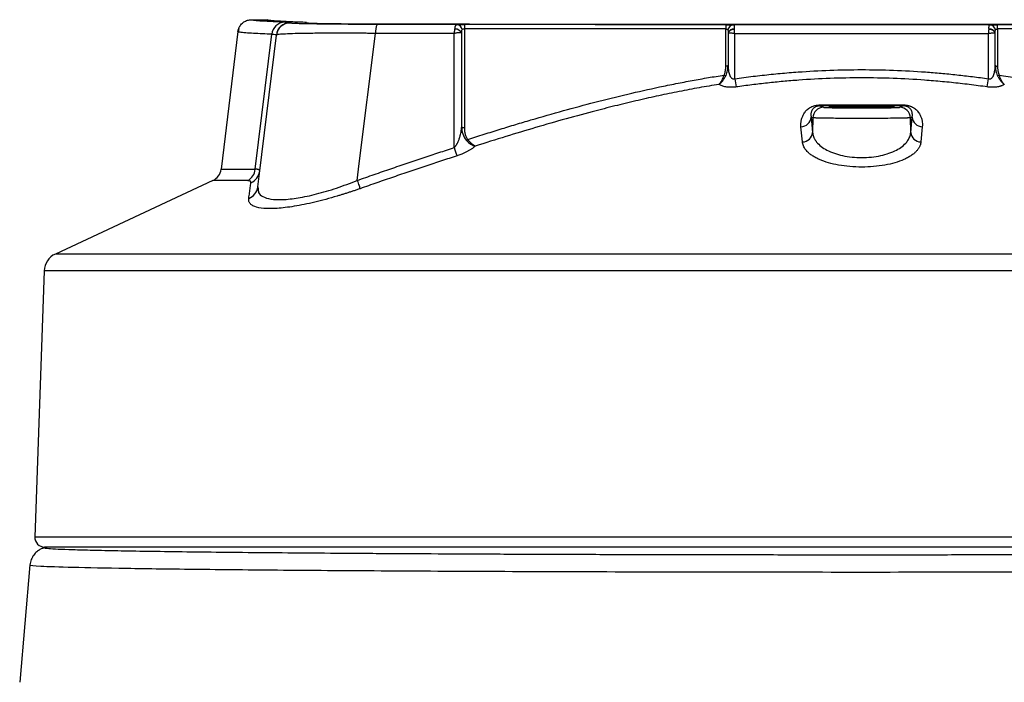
# Model space of a CAD drawing. Header units: millimetres. Extents: x 25 to 1092, y 25 to 838.
# Tile 15 of 50: x 429 to 530, y 384 to 452. Entities that reach past the tile are written whole.
import ezdxf

# ---------------------------------------------------------------- set-up
doc = ezdxf.new("R2010")
doc.units = ezdxf.units.MM
doc.header["$LTSCALE"] = 4

msp = doc.modelspace()

# ---------------------------------------------------------------- linework, layer by layer
for p, q in [((452.395, 452.154), (454.031, 452.154)), ((456.352, 451.804), (456.356, 451.841)), ((451.005, 450.927), (449.268, 436.774)), ((451.088, 451.258), (451.015, 450.908)), ((451.088, 451.258), (451.015, 450.908)), ((452.79, 436.774), (454.483, 450.656)), ((453.213, 436.326), (454.962, 450.574)), ((463.483, 437.369), (465.155, 450.742)), ((501.157, 447.376), (501.157, 451.204)), ((501.399, 450.714), (501.399, 447.465)), ((502.077, 446.081), (502.078, 450.703)), ((528.173, 446.081), (528.173, 450.703)), ((528.852, 447.465), (528.851, 450.714)), ((529.093, 451.204), (529.094, 447.376)), ((501.377, 447.238), (501.399, 447.46)), ((501.395, 447.327), (501.395, 447.445)), ((528.852, 447.46), (528.876, 447.222)), ((528.856, 447.445), (528.856, 447.326)), ((501.408, 447.216), (501.392, 447.236)), ((528.86, 447.22), (528.843, 447.2)), ((510.795, 443.28), (511.209, 443.141)), ((519.455, 443.28), (519.041, 443.141)), ((509.934, 442.12), (510.085, 440.557)), ((509.934, 442.12), (510.111, 442.061)), ((510.111, 442.061), (510.085, 440.557)), ((520.316, 442.12), (520.14, 442.061)), ((520.166, 440.557), (520.14, 442.061)), ((520.166, 440.557), (520.316, 442.12)), ((509.035, 439.579), (508.889, 441.142)), ((521.362, 441.142), (521.216, 439.579)), ((463.264, 435.619), (463.483, 437.369)), ((449.268, 436.774), (452.79, 436.774)), ((453.043, 434.946), (453.213, 436.326)), ((448.413, 435.598), (432.236, 428.051)), ((451.981, 435.598), (448.413, 435.598)), ((453.043, 434.946), (453.071, 434.766)), ((598.015, 428.051), (432.236, 428.051)), ((431.083, 426.308), (430.127, 398.939)), ((515.125, 426.308), (431.083, 426.308)), ((599.168, 426.308), (515.125, 426.308)), ((600.124, 398.939), (430.127, 398.939)), ((431.126, 397.904), (431.126, 397.836)), ((599.124, 397.904), (431.126, 397.904)), ((429.625, 396.075), (428.568, 383.995))]:
    msp.add_line(p, q)
at = {"flags": 128}
for points in [[(502.033, 451.138), (501.909, 451.128), (501.789, 451.102), (501.68, 451.063), (501.584, 451.01), (501.505, 450.946), (501.447, 450.874), (501.411, 450.795), (501.399, 450.714)], [(528.851, 450.714), (528.839, 450.795), (528.803, 450.874), (528.745, 450.946), (528.667, 451.01), (528.571, 451.063), (528.461, 451.102), (528.342, 451.128), (528.218, 451.138)]]:
    msp.add_lwpolyline(points, dxfattribs=at)
for centre, radius, start, end in [((455.837, 450.526), 1.359, 91.67578, 174.5288), ((456.352, 450.404), 1.4, 89.99654, 172.99791), ((456.356, 450.441), 1.4, 89.99654, 172.99791), ((466.914, 450.902), 1.767, 154.48882, 185.19829), ((473.476, 451.071), 0.582, 5.86392, 85.06034), ((475.254, 451.304), 0.975, 158.86628, 184.46606), ((503.862, 451.282), 2.706, 172.59433, 181.66996), ((501.978, 451.015), 0.611, 93.04111, 174.01102), ((528.273, 451.015), 0.611, 5.98888, 86.95889), ((526.388, 451.282), 2.706, 358.33004, 7.40567), ((473.406, 450.523), 0.651, 21.99333, 98.27464), ((501.962, 450.637), 0.574, 82.81199, 168.57157), ((528.288, 450.637), 0.574, 11.42843, 97.18801), ((501.152, 446.822), 0.402, 246.1619, 273.95479), ((529.099, 446.822), 0.402, 266.04521, 293.8381), ((532.241, 450.349), 30.464, 188.05205, 189.66304), ((498.01, 450.349), 30.464, 350.33696, 351.94795), ((510.68, 443.384), 0.156, 318.04521, 359.61304), ((519.571, 443.384), 0.156, 180.38696, 221.95479), ((511.211, 442.041), 1.1, 90.09478, 178.9749), ((519.04, 442.041), 1.1, 1.0251, 89.90522), ((508.865, 442.215), 1.073, 271.2547, 354.90819), ((521.385, 442.215), 1.073, 185.09181, 268.74531), ((474.22, 441.365), 0.318, 228.05908, 280.83625), ((509.015, 440.652), 1.074, 271.04592, 354.88706), ((521.235, 440.652), 1.074, 185.11294, 268.95408), ((474.327, 440.201), 0.474, 287.89851, 308.8494), ((507.241, 449.937), 35.714, 197.84175, 199.27402), ((447.779, 436.957), 1.5, 295.01, 353), ((451.302, 436.931), 1.496, 296.98537, 353.993), ((451.779, 436.74), 1.473, 292.57472, 352.83195), ((451.596, 435.131), 1.459, 291.04818, 352.71611), ((433.081, 426.238), 2, 115.01, 178), ((431.126, 398.904), 1, 178, 270)]:
    msp.add_arc(centre, radius, start, end)
for points, knots in [([(451.005, 450.924), (451.008, 450.946), (451.02, 451.029), (451.064, 451.212), (451.191, 451.503), (451.396, 451.753), (451.617, 451.923), (451.79, 452.022), (451.981, 452.096), (452.184, 452.145), (452.324, 452.151), (452.395, 452.154)], [0, 0, 0, 0, 0.0331576, 0.1239057, 0.2780837, 0.4996611, 0.5931974, 0.6912824, 0.7927268, 0.8961357, 1, 1, 1, 1]), ([(455.797, 451.885), (454.667, 451.928), (453.811, 451.973), (452.672, 452.063), (452.388, 452.108), (452.395, 452.154)], [0, 0, 0, 0, 0.5, 0.5, 1, 1, 1, 1]), ([(455.831, 451.963), (455.519, 451.98), (454.8, 452.02), (454.178, 452.084), (454.08, 452.131), (454.031, 452.154)], [0, 0, 0, 0, 0.2774755, 0.639266, 1, 1, 1, 1]), ([(575.552, 452.042), (575.341, 452.023), (574.862, 451.979), (573.868, 451.932), (573.124, 451.902), (572.88, 451.893), (572.629, 451.883), (572.356, 451.874), (572.217, 451.865), (572.216, 451.853), (572.216, 451.841), (572.216, 451.83), (572.216, 451.823), (572.216, 451.817), (572.219, 451.811), (572.216, 451.801), (572.154, 451.792), (571.913, 451.773), (571.146, 451.747), (569.389, 451.718), (567.241, 451.699), (565.017, 451.689), (562.923, 451.687), (560.837, 451.683), (554.49, 451.674), (543.869, 451.661), (528.936, 451.65), (513.984, 451.647), (499.034, 451.652), (484.108, 451.663), (473.254, 451.678), (466.455, 451.687), (463.681, 451.694), (461.252, 451.713), (459.373, 451.741), (458.508, 451.766), (458.194, 451.784), (458.088, 451.793), (458.035, 451.802), (458.033, 451.812), (458.039, 451.827), (458.011, 451.845), (458.098, 451.864), (457.288, 451.898), (456.363, 451.93), (455.915, 451.958), (455.831, 451.963)], [0, 0, 0, 0, 0.0289555, 0.0658558, 0.070718, 0.0755848, 0.0805048, 0.0853657, 0.0900499, 0.0947381, 0.1022447, 0.1077717, 0.1113193, 0.1123507, 0.1164569, 0.1210001, 0.1258661, 0.1309241, 0.1488141, 0.1667044, 0.1845931, 0.1979993, 0.2115421, 0.225071, 0.2386102, 0.3348027, 0.4309484, 0.5271852, 0.6233758, 0.7195169, 0.8157465, 0.8337985, 0.8517425, 0.8696432, 0.8875466, 0.9054316, 0.909835, 0.9142459, 0.9186264, 0.9230185, 0.9293732, 0.940608, 0.9493741, 0.9579171, 0.9921486, 1, 1, 1, 1]), ([(465.32, 451.663), (464.677, 451.664), (464.052, 451.666), (462.845, 451.671), (462.263, 451.674), (461.141, 451.683), (460.618, 451.688), (459.65, 451.698), (459.204, 451.704), (458.393, 451.717), (458.04, 451.724), (457.43, 451.739), (457.173, 451.746), (456.758, 451.762), (456.605, 451.77), (456.401, 451.787), (456.351, 451.795), (456.352, 451.804)], [0, 0, 0, 0, 0.125, 0.125, 0.25, 0.25, 0.375, 0.375, 0.5, 0.5, 0.625, 0.625, 0.75, 0.75, 0.875, 0.875, 1, 1, 1, 1]), ([(457.896, 451.873), (457.956, 451.868), (458.051, 451.861), (458.025, 451.847), (458.038, 451.834), (458.032, 451.823), (458.034, 451.818), (458.034, 451.817)], [0, 0, 0, 0, 0.2534372, 0.4027312, 0.7245386, 0.9624213, 1, 1, 1, 1]), ([(473.312, 451.167), (473.314, 451.196), (473.319, 451.252), (473.328, 451.326), (473.337, 451.389), (473.348, 451.442), (473.359, 451.486), (473.378, 451.542), (473.41, 451.599), (473.46, 451.641), (473.504, 451.647), (473.526, 451.65)], [0, 0, 0, 0, 0.0985037, 0.1913221, 0.2780906, 0.3585558, 0.4325631, 0.5000432, 0.6783033, 0.8449146, 1, 1, 1, 1]), ([(473.526, 451.65), (473.544, 451.651), (473.581, 451.651), (473.646, 451.652), (473.717, 451.653), (473.795, 451.654), (473.884, 451.655), (473.988, 451.655), (474.103, 451.656), (474.224, 451.656), (474.304, 451.656), (474.345, 451.656)], [0, 0, 0, 0, 0.1011793, 0.2006758, 0.2995574, 0.398912, 0.4998124, 0.6206682, 0.7489662, 0.8732458, 1, 1, 1, 1]), ([(501.179, 451.631), (501.211, 451.631), (501.275, 451.631), (501.369, 451.631), (501.46, 451.631), (501.549, 451.63), (501.673, 451.629), (501.823, 451.627), (501.904, 451.625), (501.945, 451.625)], [0, 0, 0, 0, 0.0999961, 0.198694, 0.2973901, 0.3973804, 0.4999123, 0.7470754, 1, 1, 1, 1]), ([(501.945, 451.625), (501.953, 451.623), (501.969, 451.621), (501.988, 451.608), (502.004, 451.587), (502.016, 451.556), (502.026, 451.511), (502.033, 451.443), (502.035, 451.343), (502.035, 451.254), (502.034, 451.207)], [0, 0, 0, 0, 0.0923342, 0.1884792, 0.2885436, 0.3925538, 0.5004472, 0.6453217, 0.8122397, 1, 1, 1, 1]), ([(528.217, 451.207), (528.216, 451.232), (528.216, 451.28), (528.216, 451.343), (528.217, 451.398), (528.219, 451.444), (528.222, 451.482), (528.228, 451.531), (528.241, 451.58), (528.266, 451.616), (528.293, 451.622), (528.305, 451.625)], [0, 0, 0, 0, 0.0964825, 0.1880078, 0.2743127, 0.3552136, 0.4305989, 0.5004197, 0.6776858, 0.8441765, 1, 1, 1, 1]), ([(528.305, 451.625), (528.321, 451.625), (528.351, 451.626), (528.407, 451.627), (528.47, 451.628), (528.54, 451.629), (528.623, 451.629), (528.721, 451.63), (528.834, 451.631), (528.951, 451.631), (529.032, 451.631), (529.072, 451.631)], [0, 0, 0, 0, 0.1021979, 0.2022847, 0.3013129, 0.400369, 0.5005381, 0.6246913, 0.7505346, 0.876152, 1, 1, 1, 1]), ([(454.483, 450.656), (454.16, 450.669), (453.454, 450.696), (452.537, 450.742), (451.73, 450.796), (451.163, 450.852), (451.088, 450.891), (451.054, 450.909)], [0, 0, 0, 0, 0.15471314, 0.33802276, 0.54991743, 0.79038386, 1, 1, 1, 1]), ([(465.155, 450.742), (465.045, 450.743), (464.826, 450.745), (464.5, 450.748), (464.174, 450.75), (463.85, 450.753), (463.529, 450.755), (463.209, 450.757), (462.893, 450.758), (462.58, 450.759), (462.271, 450.76), (461.965, 450.761), (461.664, 450.761), (461.368, 450.761), (460.554, 450.76), (459.272, 450.756), (457.767, 450.736), (456.531, 450.71), (455.791, 450.678), (455.361, 450.649), (455.17, 450.629), (455.053, 450.612), (454.98, 450.595), (454.969, 450.582), (454.962, 450.574)], [0, 0, 0, 0, 0.0192051, 0.038448, 0.0577219, 0.0770196, 0.0963339, 0.1156575, 0.1349831, 0.1543032, 0.1736105, 0.1928976, 0.2121572, 0.231382, 0.2505648, 0.3730497, 0.5003659, 0.6194556, 0.7499476, 0.8092374, 0.874965, 0.907102, 0.9489622, 1, 1, 1, 1]), ([(473.244, 450.73), (473.251, 450.768), (473.262, 450.832), (473.275, 450.908), (473.289, 450.985), (473.303, 451.07), (473.309, 451.136), (473.312, 451.167)], [0, 0, 0, 0, 0.2409849, 0.4089253, 0.4999869, 0.7661092, 1, 1, 1, 1]), ([(474.009, 450.767), (474.006, 450.771), (473.998, 450.779), (473.974, 450.79), (473.94, 450.801), (473.891, 450.809), (473.829, 450.814), (473.745, 450.814), (473.639, 450.808), (473.513, 450.791), (473.38, 450.766), (473.289, 450.742), (473.244, 450.73)], [0, 0, 0, 0, 0.0689436, 0.1439237, 0.224891, 0.311594, 0.4035421, 0.4999869, 0.6259634, 0.7495156, 0.8764718, 1, 1, 1, 1]), ([(474.009, 450.767), (474.01, 450.858), (474.013, 450.94), (474.026, 451.065), (474.038, 451.108), (474.054, 451.13)], [0, 0, 0, 0, 0.5, 0.5, 1, 1, 1, 1]), ([(474.054, 451.13), (474.079, 451.163), (474.113, 451.19), (474.192, 451.224), (474.238, 451.232), (474.282, 451.228)], [0, 0, 0, 0, 0.5, 0.5, 1, 1, 1, 1]), ([(501.157, 451.204), (500.468, 451.204), (499.088, 451.205), (497.018, 451.206), (494.949, 451.207), (492.88, 451.209), (490.811, 451.21), (488.743, 451.212), (486.675, 451.214), (484.608, 451.216), (482.541, 451.218), (480.475, 451.22), (478.41, 451.223), (476.345, 451.225), (474.97, 451.227), (474.282, 451.228)], [0, 0, 0, 0, 0.0768672, 0.1537438, 0.2306296, 0.3075249, 0.3844294, 0.4613432, 0.5382664, 0.6151988, 0.6921405, 0.7690915, 0.8460518, 0.9230213, 1, 1, 1, 1]), ([(501.157, 451.204), (501.202, 451.202), (501.246, 451.189), (501.32, 451.145), (501.35, 451.114), (501.37, 451.078)], [0, 0, 0, 0, 0.5, 0.5, 1, 1, 1, 1]), ([(501.37, 451.078), (501.383, 451.056), (501.39, 451.017), (501.398, 450.905), (501.399, 450.833), (501.399, 450.751)], [0, 0, 0, 0, 0.5, 0.5, 1, 1, 1, 1]), ([(502.078, 450.703), (502.053, 450.709), (501.998, 450.722), (501.911, 450.739), (501.794, 450.757), (501.686, 450.766), (501.582, 450.768), (501.502, 450.763), (501.44, 450.75), (501.405, 450.733), (501.401, 450.72), (501.399, 450.714)], [0, 0, 0, 0, 0.0698095, 0.1531064, 0.2505792, 0.4167142, 0.5002117, 0.6423494, 0.774005, 0.8934386, 1, 1, 1, 1]), ([(502.078, 450.703), (502.066, 450.782), (502.056, 450.857), (502.039, 451.002), (502.032, 451.072), (502.033, 451.138)], [0, 0, 0, 0, 0.5, 0.5, 1, 1, 1, 1]), ([(528.173, 450.703), (527.553, 450.703), (526.313, 450.703), (524.452, 450.702), (522.589, 450.702), (520.725, 450.701), (518.859, 450.701), (516.993, 450.701), (514.659, 450.701), (511.859, 450.701), (508.594, 450.701), (505.334, 450.702), (503.163, 450.703), (502.078, 450.703)], [0, 0, 0, 0, 0.0712908, 0.1426276, 0.2140103, 0.285439, 0.3569136, 0.4284341, 0.5000005, 0.6252117, 0.7502821, 0.8752115, 1, 1, 1, 1]), ([(528.173, 450.703), (528.178, 450.737), (528.186, 450.797), (528.196, 450.872), (528.207, 450.954), (528.216, 451.042), (528.217, 451.108), (528.218, 451.138)], [0, 0, 0, 0, 0.2167281, 0.3829042, 0.4958231, 0.7723442, 1, 1, 1, 1]), ([(528.851, 450.714), (528.851, 450.718), (528.849, 450.726), (528.835, 450.738), (528.81, 450.749), (528.772, 450.758), (528.72, 450.765), (528.657, 450.768), (528.566, 450.766), (528.445, 450.756), (528.301, 450.733), (528.212, 450.713), (528.173, 450.703)], [0, 0, 0, 0, 0.0695807, 0.1449295, 0.2259995, 0.3125568, 0.4041476, 0.5000808, 0.5808849, 0.7495016, 0.8907067, 1, 1, 1, 1]), ([(528.851, 450.751), (528.851, 450.833), (528.852, 450.906), (528.86, 451.017), (528.868, 451.057), (528.88, 451.078)], [0, 0, 0, 0, 0.5, 0.5, 1, 1, 1, 1]), ([(528.88, 451.078), (528.9, 451.114), (528.93, 451.145), (529.004, 451.189), (529.048, 451.202), (529.093, 451.204)], [0, 0, 0, 0, 0.5, 0.5, 1, 1, 1, 1]), ([(555.969, 451.228), (555.281, 451.227), (553.905, 451.225), (551.841, 451.223), (549.775, 451.22), (547.709, 451.218), (545.643, 451.216), (543.575, 451.214), (541.508, 451.212), (539.439, 451.21), (537.371, 451.209), (535.302, 451.207), (533.233, 451.206), (531.163, 451.205), (529.783, 451.204), (529.093, 451.204)], [0, 0, 0, 0, 0.0769794, 0.1539494, 0.2309101, 0.3078614, 0.3848034, 0.4617359, 0.538659, 0.6155728, 0.6924771, 0.769372, 0.8462574, 0.9231335, 1, 1, 1, 1]), ([(501.399, 447.46), (501.399, 447.44), (501.375, 447.418), (501.281, 447.385), (501.215, 447.376), (501.157, 447.376)], [0, 0, 0, 0, 0.5, 0.5, 1, 1, 1, 1]), ([(501.399, 447.465), (501.399, 447.418), (501.4, 447.324), (501.408, 447.183), (501.422, 447.017), (501.449, 446.831), (501.497, 446.619), (501.564, 446.422), (501.647, 446.263), (501.734, 446.157), (501.824, 446.086), (501.944, 446.044), (502.034, 446.069), (502.077, 446.081)], [0, 0, 0, 0, 0.0826328, 0.1660873, 0.2503466, 0.3781511, 0.5001423, 0.6405045, 0.7499921, 0.8192458, 0.875492, 0.9398529, 1, 1, 1, 1]), ([(528.173, 446.081), (528.19, 446.075), (528.224, 446.063), (528.276, 446.056), (528.328, 446.059), (528.379, 446.071), (528.443, 446.099), (528.517, 446.157), (528.603, 446.262), (528.687, 446.422), (528.753, 446.614), (528.804, 446.844), (528.844, 447.12), (528.849, 447.34), (528.852, 447.465)], [0, 0, 0, 0, 0.0247924, 0.0487074, 0.0727961, 0.0980853, 0.1254658, 0.1815324, 0.250765, 0.3600826, 0.5004828, 0.6129048, 0.7797222, 1, 1, 1, 1]), ([(528.852, 447.46), (528.852, 447.44), (528.875, 447.417), (528.969, 447.384), (529.036, 447.376), (529.094, 447.376)], [0, 0, 0, 0, 0.5, 0.5, 1, 1, 1, 1]), ([(474.625, 439.832), (475.186, 440.012), (476.296, 440.368), (477.942, 440.882), (479.548, 441.373), (481.718, 442.021), (484.427, 442.797), (487.743, 443.687), (491.028, 444.502), (493.81, 445.127), (496.024, 445.581), (497.703, 445.902), (499.354, 446.195), (500.448, 446.368), (500.99, 446.454)], [0, 0, 0, 0, 0.0650272, 0.1284026, 0.1901314, 0.2502191, 0.3779829, 0.5008235, 0.6287055, 0.7511489, 0.8151167, 0.8779038, 0.9395261, 1, 1, 1, 1]), ([(500.46, 445.501), (500.557, 445.599), (500.652, 445.731), (500.834, 446.056), (500.918, 446.241), (500.99, 446.454)], [0, 0, 0, 0, 0.5, 0.5, 1, 1, 1, 1]), ([(500.46, 445.501), (500.589, 445.595), (500.718, 445.724), (500.965, 446.037), (501.08, 446.215), (501.18, 446.421)], [0, 0, 0, 0, 0.5, 0.5, 1, 1, 1, 1]), ([(500.99, 446.454), (501.003, 446.488), (501.031, 446.557), (501.065, 446.667), (501.095, 446.784), (501.125, 446.94), (501.15, 447.138), (501.155, 447.295), (501.157, 447.376)], [0, 0, 0, 0, 0.1150527, 0.2363089, 0.3642073, 0.4991217, 0.7415748, 1, 1, 1, 1]), ([(501.18, 446.421), (501.247, 446.59), (501.353, 446.853), (501.37, 447.136), (501.377, 447.238)], [0, 0, 0, 0, 0.6395236, 1, 1, 1, 1]), ([(502.077, 446.081), (502.392, 446.124), (503.02, 446.21), (503.96, 446.328), (504.894, 446.436), (505.824, 446.536), (506.749, 446.625), (507.668, 446.706), (509.372, 446.838), (511.857, 446.974), (515.129, 447.034), (518.405, 446.974), (521.125, 446.824), (523.292, 446.648), (524.906, 446.488), (526.536, 446.302), (527.625, 446.155), (528.173, 446.081)], [0, 0, 0, 0, 0.0364144, 0.0725893, 0.1085286, 0.144236, 0.1797156, 0.2149713, 0.2500071, 0.3755026, 0.500001, 0.6249001, 0.7508312, 0.8120789, 0.874009, 0.9366425, 1, 1, 1, 1]), ([(528.876, 447.222), (528.881, 447.126), (528.899, 446.849), (529.003, 446.59), (529.071, 446.421)], [0, 0, 0, 0, 0.3465709, 1, 1, 1, 1]), ([(529.071, 446.421), (529.079, 446.405), (529.104, 446.355), (529.156, 446.256), (529.218, 446.152), (529.278, 446.058), (529.338, 445.973), (529.446, 445.829), (529.572, 445.689), (529.685, 445.585), (529.739, 445.54), (529.765, 445.52), (529.778, 445.51), (529.784, 445.505), (529.787, 445.503), (529.789, 445.502), (529.789, 445.502), (529.79, 445.501), (529.791, 445.501)], [0, 0, 0, 0, 0.0382689, 0.1260643, 0.2501989, 0.3174759, 0.3880127, 0.4995275, 0.7607292, 0.8831114, 0.9422414, 0.9712919, 0.9856887, 0.9928551, 0.9964302, 0.9973232, 0.9982158, 1, 1, 1, 1]), ([(529.094, 447.376), (529.095, 447.322), (529.097, 447.216), (529.111, 447.06), (529.136, 446.877), (529.178, 446.673), (529.234, 446.525), (529.261, 446.454)], [0, 0, 0, 0, 0.1722007, 0.3386664, 0.4997855, 0.7619532, 1, 1, 1, 1]), ([(529.261, 446.454), (529.57, 446.406), (530.19, 446.309), (531.123, 446.153), (532.066, 445.987), (533.017, 445.812), (533.977, 445.628), (534.946, 445.434), (536.682, 445.073), (539.222, 444.502), (542.507, 443.687), (545.823, 442.797), (549.071, 441.866), (552.354, 440.876), (554.516, 440.186), (555.626, 439.832)], [0, 0, 0, 0, 0.034415, 0.0692033, 0.1043681, 0.1399125, 0.1758394, 0.2121518, 0.2488524, 0.3712867, 0.4991779, 0.6220092, 0.7497823, 0.871593, 1, 1, 1, 1]), ([(529.791, 445.501), (529.694, 445.599), (529.6, 445.732), (529.419, 446.054), (529.333, 446.244), (529.261, 446.454)], [0, 0, 0, 0, 0.5, 0.5, 1, 1, 1, 1]), ([(500.46, 445.501), (500.121, 445.445), (499.441, 445.333), (498.42, 445.153), (497.393, 444.963), (496.361, 444.763), (495.322, 444.552), (494.276, 444.331), (493.222, 444.099), (492.159, 443.858), (491.088, 443.605), (490.007, 443.343), (488.916, 443.07), (487.159, 442.618), (484.712, 441.957), (481.623, 441.07), (478.51, 440.131), (476.455, 439.478), (475.409, 439.146)], [0, 0, 0, 0, 0.0398343, 0.0799097, 0.1202568, 0.1609045, 0.2018809, 0.2432122, 0.2849239, 0.3270398, 0.3695825, 0.4125735, 0.456033, 0.4999798, 0.6229775, 0.7499851, 0.8727688, 1, 1, 1, 1]), ([(502.209, 445.235), (502.172, 445.23), (502.098, 445.22), (501.986, 445.21), (501.876, 445.202), (501.766, 445.198), (501.605, 445.196), (501.397, 445.205), (501.161, 445.236), (500.95, 445.281), (500.765, 445.34), (500.597, 445.413), (500.507, 445.471), (500.46, 445.501)], [0, 0, 0, 0, 0.0503023, 0.1002246, 0.150004, 0.1998792, 0.2500867, 0.3732741, 0.500028, 0.6184967, 0.7401209, 0.8667407, 1, 1, 1, 1]), ([(528.042, 445.235), (527.732, 445.278), (527.114, 445.363), (526.188, 445.48), (525.266, 445.588), (524.347, 445.688), (523.431, 445.778), (522.515, 445.858), (520.826, 445.991), (518.363, 446.128), (515.125, 446.188), (511.887, 446.128), (509.196, 445.978), (507.047, 445.802), (505.442, 445.642), (503.828, 445.455), (502.75, 445.309), (502.209, 445.235)], [0, 0, 0, 0, 0.0362023, 0.072191, 0.1079959, 0.1436477, 0.1791777, 0.2146182, 0.2500018, 0.3752846, 0.500001, 0.624708, 0.75, 0.8119493, 0.8741524, 0.9367809, 1, 1, 1, 1]), ([(529.791, 445.501), (529.764, 445.483), (529.713, 445.449), (529.625, 445.403), (529.531, 445.36), (529.431, 445.323), (529.325, 445.29), (529.212, 445.262), (529.057, 445.231), (528.854, 445.205), (528.623, 445.195), (528.413, 445.199), (528.227, 445.211), (528.104, 445.227), (528.042, 445.235)], [0, 0, 0, 0, 0.0769587, 0.1515644, 0.2240967, 0.2948589, 0.3641764, 0.4323939, 0.4998716, 0.6264868, 0.7499646, 0.8333314, 0.9163075, 1, 1, 1, 1]), ([(508.889, 441.142), (508.885, 441.195), (508.877, 441.301), (508.879, 441.459), (508.891, 441.615), (508.922, 441.826), (508.989, 442.087), (509.132, 442.409), (509.338, 442.715), (509.6, 442.968), (509.871, 443.145), (510.095, 443.249), (510.3, 443.315), (510.474, 443.354), (510.654, 443.379), (510.775, 443.381), (510.835, 443.383)], [0, 0, 0, 0, 0.064151, 0.1271036, 0.1889103, 0.2496241, 0.3792117, 0.4990783, 0.633649, 0.7485977, 0.8153648, 0.8739272, 0.9078066, 0.9393323, 0.9696383, 1, 1, 1, 1]), ([(510.835, 443.383), (511.073, 443.382), (511.549, 443.382), (512.264, 443.381), (512.979, 443.38), (513.694, 443.38), (514.41, 443.379), (515.245, 443.379), (516.199, 443.38), (517.272, 443.38), (518.344, 443.381), (519.058, 443.382), (519.415, 443.383)], [0, 0, 0, 0, 0.0833715, 0.1667288, 0.2500712, 0.3333981, 0.416709, 0.500003, 0.6249187, 0.7498915, 0.8749193, 1, 1, 1, 1]), ([(519.415, 443.383), (519.445, 443.382), (519.506, 443.382), (519.596, 443.376), (519.684, 443.367), (519.772, 443.353), (519.858, 443.336), (519.944, 443.315), (520.028, 443.29), (520.177, 443.239), (520.379, 443.146), (520.649, 442.968), (520.913, 442.715), (521.119, 442.409), (521.261, 442.086), (521.342, 441.774), (521.379, 441.456), (521.368, 441.248), (521.362, 441.142)], [0, 0, 0, 0, 0.0152193, 0.0302685, 0.0453082, 0.0604993, 0.0759975, 0.0919493, 0.108489, 0.1257369, 0.1842848, 0.2513086, 0.3663366, 0.5015863, 0.6207179, 0.7508472, 0.872584, 1, 1, 1, 1]), ([(510.795, 443.28), (510.779, 443.28), (510.747, 443.279), (510.698, 443.276), (510.65, 443.27), (510.603, 443.262), (510.556, 443.252), (510.511, 443.24), (510.467, 443.225), (510.424, 443.208), (510.382, 443.189), (510.314, 443.153), (510.23, 443.095), (510.126, 442.999), (510.032, 442.869), (509.964, 442.722), (509.923, 442.566), (509.907, 442.423), (509.909, 442.271), (509.925, 442.174), (509.934, 442.12)], [0, 0, 0, 0, 0.0097098, 0.0192753, 0.0290615, 0.0394099, 0.0506107, 0.0628939, 0.0764344, 0.091363, 0.1077774, 0.125751, 0.1818511, 0.2507674, 0.3624138, 0.5004544, 0.615648, 0.750227, 0.8615822, 1, 1, 1, 1]), ([(519.455, 443.28), (519.215, 443.279), (518.734, 443.279), (518.012, 443.278), (517.29, 443.277), (516.569, 443.277), (515.847, 443.276), (515.125, 443.276), (514.404, 443.276), (513.682, 443.277), (512.96, 443.277), (512.238, 443.278), (511.517, 443.279), (511.036, 443.279), (510.795, 443.28)], [0, 0, 0, 0, 0.0835025, 0.1669128, 0.2502493, 0.3335304, 0.4167744, 0.5, 0.5832256, 0.6664696, 0.7497507, 0.8330872, 0.9164975, 1, 1, 1, 1]), ([(511.209, 443.141), (511.213, 443.14), (511.221, 443.138), (511.244, 443.135), (511.275, 443.132), (511.314, 443.129), (511.362, 443.125), (511.469, 443.12), (511.682, 443.111), (512.091, 443.101), (512.645, 443.091), (513.362, 443.083), (514.207, 443.078), (515.125, 443.076), (516.043, 443.078), (516.888, 443.083), (517.606, 443.091), (518.159, 443.101), (518.568, 443.111), (518.806, 443.121), (518.94, 443.128), (519.013, 443.135), (519.032, 443.139), (519.041, 443.141)], [0, 0, 0, 0, 0.01549596, 0.03093259, 0.04634394, 0.06176418, 0.07722745, 0.0927676, 0.1504977, 0.208397, 0.27499324, 0.34671567, 0.42231435, 0.50001141, 0.57770847, 0.65330716, 0.72502959, 0.79162583, 0.84930101, 0.90725516, 0.93815201, 0.96897504, 1, 1, 1, 1]), ([(515.125, 443.204), (515.352, 443.204), (515.809, 443.203), (516.361, 443.2), (516.693, 443.197), (517, 443.194), (517.367, 443.189), (517.819, 443.181), (518.141, 443.172), (518.343, 443.162), (518.456, 443.154), (518.503, 443.145), (518.463, 443.135), (518.282, 443.123), (517.915, 443.111), (517.302, 443.099), (516.593, 443.092), (515.888, 443.087), (515.271, 443.086), (514.694, 443.086), (514.015, 443.089), (513.235, 443.095), (512.519, 443.107), (512.046, 443.12), (511.787, 443.134), (511.731, 443.148), (511.849, 443.159), (512.053, 443.169), (512.335, 443.179), (512.701, 443.186), (513.108, 443.192), (513.57, 443.197), (514.322, 443.202), (514.859, 443.204), (515.125, 443.204)], [0, 0, 0, 0, 0.0322303, 0.0649075, 0.0818156, 0.0848471, 0.1152642, 0.145644, 0.1787835, 0.2021441, 0.2246295, 0.247063, 0.275983, 0.305132, 0.3469347, 0.389758, 0.4326251, 0.4640566, 0.4952537, 0.5205105, 0.5459242, 0.5937657, 0.6410032, 0.6810936, 0.7207606, 0.759364, 0.7981193, 0.8090538, 0.8466963, 0.8838586, 0.8865519, 0.9238734, 0.9621978, 1, 1, 1, 1]), ([(520.316, 442.12), (520.323, 442.157), (520.335, 442.227), (520.342, 442.325), (520.342, 442.439), (520.327, 442.566), (520.286, 442.721), (520.219, 442.869), (520.124, 442.999), (520.021, 443.095), (519.926, 443.16), (519.833, 443.207), (519.746, 443.239), (519.654, 443.262), (519.554, 443.277), (519.488, 443.279), (519.455, 443.28)], [0, 0, 0, 0, 0.0952648, 0.1785227, 0.2497748, 0.384267, 0.4994594, 0.6377773, 0.7496644, 0.8185507, 0.874687, 0.9089988, 0.9373931, 0.9607939, 0.9808281, 1, 1, 1, 1]), ([(520.14, 442.061), (520.135, 442.06), (520.125, 442.057), (520.097, 442.054), (520.061, 442.052), (520.017, 442.049), (519.965, 442.046), (519.906, 442.043), (519.84, 442.041), (519.769, 442.038), (519.693, 442.036), (519.612, 442.034), (519.527, 442.031), (519.439, 442.029), (519.349, 442.027), (519.256, 442.025), (519.161, 442.024), (519.065, 442.022), (518.969, 442.02), (518.872, 442.019), (518.775, 442.017), (518.678, 442.016), (518.301, 442.011), (517.56, 442.003), (516.367, 441.997), (514.918, 441.995), (513.237, 441.999), (512.065, 442.009), (511.48, 442.017), (511.295, 442.02), (511.111, 442.023), (510.931, 442.027), (510.759, 442.03), (510.597, 442.035), (510.451, 442.039), (510.323, 442.044), (510.221, 442.049), (510.144, 442.055), (510.122, 442.059), (510.111, 442.061)], [0, 0, 0, 0, 0.01509397, 0.02987218, 0.0443346, 0.05848124, 0.07231207, 0.08582707, 0.09902625, 0.11190957, 0.12447704, 0.13672865, 0.14866437, 0.16028419, 0.17158812, 0.18257613, 0.19324822, 0.20360438, 0.2136446, 0.22336887, 0.23277718, 0.24186953, 0.25064591, 0.33673647, 0.42000076, 0.50043672, 0.62175703, 0.74939864, 0.76642001, 0.78459384, 0.80392001, 0.82439843, 0.84602898, 0.86881156, 0.89274603, 0.91783225, 0.94407009, 0.97145939, 1, 1, 1, 1]), ([(473.245, 438.995), (473.261, 439.011), (473.296, 439.045), (473.345, 439.103), (473.396, 439.169), (473.447, 439.244), (473.499, 439.327), (473.55, 439.419), (473.624, 439.562), (473.717, 439.778), (473.794, 439.999), (473.851, 440.191), (473.898, 440.371), (473.949, 440.611), (473.99, 440.877), (474.002, 441.051), (474.008, 441.129)], [0, 0, 0, 0, 0.0255314, 0.0542957, 0.0864229, 0.1220016, 0.1610925, 0.2037373, 0.2499642, 0.3602429, 0.4999407, 0.5550036, 0.6249391, 0.7499738, 0.8890247, 1, 1, 1, 1]), ([(474.008, 441.129), (474.012, 440.884), (474.046, 440.644), (474.188, 440.175), (474.297, 439.943), (474.473, 439.75)], [0, 0, 0, 0, 0.5, 0.5, 1, 1, 1, 1]), ([(474.28, 441.053), (474.281, 440.997), (474.283, 440.887), (474.297, 440.724), (474.319, 440.567), (474.352, 440.41), (474.396, 440.256), (474.454, 440.104), (474.527, 439.961), (474.593, 439.874), (474.625, 439.832)], [0, 0, 0, 0, 0.1296399, 0.2557536, 0.3787185, 0.4989421, 0.6293043, 0.7496503, 0.8785112, 1, 1, 1, 1]), ([(510.085, 440.557), (510.088, 440.517), (510.096, 440.438), (510.118, 440.324), (510.147, 440.214), (510.183, 440.108), (510.224, 440.007), (510.271, 439.911), (510.321, 439.819), (510.376, 439.732), (510.433, 439.649), (510.597, 439.434), (510.926, 439.114), (511.544, 438.719), (512.288, 438.399), (513.164, 438.153), (514.119, 438.003), (514.795, 437.968), (515.463, 437.968), (516.14, 438.003), (517.094, 438.155), (517.97, 438.401), (518.712, 438.721), (519.327, 439.116), (519.681, 439.461), (519.88, 439.735), (519.985, 439.914), (520.072, 440.112), (520.139, 440.327), (520.157, 440.478), (520.166, 440.557)], [0, 0, 0, 0, 0.01484774, 0.02922295, 0.04312541, 0.0565549, 0.06951128, 0.08199442, 0.09400426, 0.10554076, 0.11660398, 0.12719401, 0.19315353, 0.25331956, 0.31707286, 0.37738897, 0.43930631, 0.5000078, 0.50041944, 0.56119659, 0.62320568, 0.68348239, 0.74720923, 0.80714702, 0.87284785, 0.89449332, 0.91803168, 0.94346292, 0.97078621, 1, 1, 1, 1]), ([(474.473, 439.75), (474.629, 439.579), (474.794, 439.441), (475.117, 439.236), (475.271, 439.171), (475.409, 439.146)], [0, 0, 0, 0, 0.5, 0.5, 1, 1, 1, 1]), ([(475.409, 439.146), (475.297, 439.184), (475.171, 439.263), (474.901, 439.497), (474.76, 439.649), (474.625, 439.832)], [0, 0, 0, 0, 0.5, 0.5, 1, 1, 1, 1]), ([(521.216, 439.579), (521.211, 439.541), (521.202, 439.465), (521.177, 439.353), (521.142, 439.241), (521.098, 439.131), (521.043, 439.022), (520.978, 438.914), (520.904, 438.806), (520.819, 438.7), (520.685, 438.553), (520.483, 438.368), (520.188, 438.152), (519.845, 437.95), (519.329, 437.699), (518.573, 437.427), (517.52, 437.18), (516.357, 437.026), (515.539, 436.99), (514.722, 436.99), (513.904, 437.025), (512.739, 437.179), (511.683, 437.425), (510.926, 437.698), (510.408, 437.948), (510.064, 438.151), (509.767, 438.368), (509.536, 438.58), (509.359, 438.784), (509.228, 438.978), (509.131, 439.175), (509.063, 439.375), (509.044, 439.511), (509.035, 439.579)], [0, 0, 0, 0, 0.0139054, 0.0277635, 0.0415921, 0.0554098, 0.0692356, 0.0830886, 0.0969885, 0.1109548, 0.1250072, 0.1562329, 0.1874146, 0.2187134, 0.2498651, 0.3121843, 0.3746757, 0.4369363, 0.4995817, 0.5000082, 0.5623512, 0.6248673, 0.6874883, 0.7498517, 0.7810777, 0.8125411, 0.8437392, 0.875092, 0.9002864, 0.9252612, 0.950131, 0.9750079, 1, 1, 1, 1]), ([(463.264, 435.619), (463.846, 435.823), (464.999, 436.228), (466.712, 436.819), (468.392, 437.392), (470.039, 437.945), (471.652, 438.479), (472.718, 438.824), (473.245, 438.995)], [0, 0, 0, 0, 0.1756564, 0.3477046, 0.5161537, 0.6810131, 0.842292, 1, 1, 1, 1]), ([(475.409, 439.146), (475.378, 439.12), (475.316, 439.068), (475.215, 438.991), (475.108, 438.915), (474.996, 438.839), (474.878, 438.765), (474.754, 438.691), (474.588, 438.598), (474.376, 438.489), (474.137, 438.378), (473.918, 438.288), (473.725, 438.214), (473.594, 438.17), (473.529, 438.149)], [0, 0, 0, 0, 0.0740639, 0.1469061, 0.218707, 0.2896581, 0.3599611, 0.4298267, 0.4994725, 0.6265426, 0.7498722, 0.8353172, 0.9184145, 1, 1, 1, 1]), ([(473.529, 438.149), (472.998, 437.976), (471.926, 437.628), (470.307, 437.091), (468.66, 436.538), (466.985, 435.966), (465.282, 435.377), (464.138, 434.975), (463.561, 434.772)], [0, 0, 0, 0, 0.1591145, 0.3212032, 0.4863043, 0.6544515, 0.8256747, 1, 1, 1, 1]), ([(453.241, 436.556), (453.242, 436.569), (453.243, 436.594), (453.235, 436.627), (453.218, 436.657), (453.193, 436.684), (453.16, 436.707), (453.118, 436.727), (453.069, 436.744), (453.011, 436.757), (452.945, 436.766), (452.872, 436.773), (452.817, 436.774), (452.79, 436.774)], [0, 0, 0, 0, 0.0924841, 0.184706, 0.2766473, 0.3682897, 0.4596154, 0.5506071, 0.6412479, 0.731522, 0.8214144, 0.9109112, 1, 1, 1, 1]), ([(452.345, 435.38), (452.346, 435.394), (452.348, 435.422), (452.341, 435.458), (452.326, 435.491), (452.302, 435.519), (452.263, 435.549), (452.2, 435.575), (452.105, 435.594), (452.022, 435.597), (451.981, 435.598)], [0, 0, 0, 0, 0.1010311, 0.2014638, 0.3014807, 0.4012673, 0.5010113, 0.667705, 0.8337254, 1, 1, 1, 1]), ([(452.12, 433.77), (452.134, 433.87), (452.162, 434.069), (452.201, 434.354), (452.24, 434.629), (452.276, 434.891), (452.311, 435.143), (452.334, 435.301), (452.345, 435.38)], [0, 0, 0, 0, 0.1694866, 0.3377347, 0.5048246, 0.6708399, 0.835868, 1, 1, 1, 1]), ([(453.071, 434.766), (453.077, 434.634), (453.092, 434.309), (453.509, 433.938), (454.318, 433.672), (455.544, 433.614), (457.15, 433.785), (459.057, 434.195), (461.146, 434.81), (462.556, 435.348), (463.264, 435.619)], [0, 0, 0, 0, 0.0900486, 0.2218494, 0.3521883, 0.4818514, 0.6099247, 0.7388605, 0.8688834, 1, 1, 1, 1]), ([(463.264, 435.619), (463.333, 435.424), (463.398, 435.236), (463.503, 434.939), (463.54, 434.831), (463.561, 434.772)], [0, 0, 0, 0, 0.5, 0.5, 1, 1, 1, 1]), ([(463.561, 434.772), (463.446, 434.732), (463.219, 434.653), (462.878, 434.537), (462.539, 434.423), (462.202, 434.314), (461.867, 434.207), (461.535, 434.104), (460.919, 433.918), (460.031, 433.666), (458.894, 433.378), (457.808, 433.138), (456.79, 432.95), (455.853, 432.816), (454.741, 432.711), (453.587, 432.709), (452.883, 432.857), (452.542, 433.013), (452.394, 433.107), (452.276, 433.214), (452.189, 433.334), (452.133, 433.466), (452.107, 433.611), (452.116, 433.716), (452.12, 433.77)], [0, 0, 0, 0, 0.0182446, 0.0363524, 0.0543348, 0.0722035, 0.0899705, 0.1076477, 0.1252474, 0.1884679, 0.250682, 0.3134611, 0.3758869, 0.4378672, 0.5003067, 0.6224453, 0.750049, 0.7842782, 0.818923, 0.8540315, 0.8896501, 0.9258231, 0.9625929, 1, 1, 1, 1]), ([(431.126, 397.836), (431.094, 397.827), (431.024, 397.808), (430.91, 397.769), (430.781, 397.716), (430.636, 397.643), (430.481, 397.547), (430.319, 397.424), (430.157, 397.271), (430.002, 397.085), (429.862, 396.868), (429.747, 396.623), (429.661, 396.354), (429.637, 396.166), (429.624, 396.071)], [0, 0, 0, 0, 0.04025216, 0.08864967, 0.14540083, 0.21066035, 0.28448213, 0.36676356, 0.45718603, 0.55515959, 0.65978383, 0.76983869, 0.88381658, 1, 1, 1, 1]), ([(431.126, 397.836), (431.126, 397.816), (431.219, 397.797), (431.589, 397.759), (431.866, 397.739), (432.6, 397.701), (433.059, 397.682), (434.16, 397.645), (434.798, 397.626), (436.25, 397.59), (437.063, 397.572), (438.866, 397.536), (439.849, 397.519), (441.979, 397.484), (443.125, 397.468), (445.581, 397.435), (446.884, 397.419), (449.636, 397.388), (451.085, 397.373), (454.129, 397.345), (455.719, 397.331), (459.019, 397.304), (460.733, 397.291), (463.397, 397.273), (464.301, 397.267), (466.132, 397.256), (467.06, 397.25), (469.882, 397.234), (471.815, 397.224), (474.79, 397.209), (475.795, 397.205), (477.82, 397.196), (478.843, 397.192), (481.938, 397.179), (484.038, 397.172), (487.246, 397.162), (488.325, 397.159), (490.493, 397.153), (491.582, 397.15), (494.868, 397.142), (497.082, 397.138), (500.437, 397.132), (501.562, 397.131), (503.814, 397.128), (504.942, 397.127), (508.333, 397.123), (510.601, 397.122), (514.015, 397.121), (515.156, 397.121), (517.434, 397.122), (518.571, 397.122), (521.977, 397.124), (524.239, 397.125), (527.622, 397.129), (528.749, 397.131), (530.993, 397.134), (532.109, 397.136), (535.44, 397.142), (537.638, 397.147), (541.988, 397.159), (544.143, 397.165), (548.367, 397.18), (550.442, 397.187), (554.518, 397.205), (556.522, 397.214), (560.418, 397.234), (562.316, 397.245), (566.01, 397.267), (567.809, 397.279), (571.274, 397.304), (572.944, 397.318), (575.353, 397.338), (576.141, 397.345), (577.683, 397.359), (578.439, 397.367), (582.121, 397.404), (584.77, 397.435), (587.12, 397.468)], [0, 0, 0, 0, 0.03125, 0.03125, 0.0625, 0.0625, 0.09375, 0.09375, 0.125, 0.125, 0.15625, 0.15625, 0.1875, 0.1875, 0.21875, 0.21875, 0.25, 0.25, 0.28125, 0.28125, 0.3125, 0.3125, 0.34375, 0.34375, 0.359375, 0.359375, 0.375, 0.375, 0.40625, 0.40625, 0.421875, 0.421875, 0.4375, 0.4375, 0.46875, 0.46875, 0.484375, 0.484375, 0.5, 0.5, 0.53125, 0.53125, 0.546875, 0.546875, 0.5625, 0.5625, 0.59375, 0.59375, 0.609375, 0.609375, 0.625, 0.625, 0.65625, 0.65625, 0.671875, 0.671875, 0.6875, 0.6875, 0.71875, 0.71875, 0.75, 0.75, 0.78125, 0.78125, 0.8125, 0.8125, 0.84375, 0.84375, 0.875, 0.875, 0.90625, 0.90625, 0.921875, 0.921875, 0.9375, 0.9375, 1, 1, 1, 1]), ([(429.624, 396.071), (429.621, 396.032), (429.995, 395.992), (431.489, 395.914), (432.609, 395.876), (435.564, 395.801), (437.4, 395.764), (441.739, 395.695), (444.242, 395.661), (449.85, 395.598), (452.955, 395.569), (459.684, 395.514), (463.308, 395.49), (470.98, 395.445), (475.028, 395.426), (483.441, 395.393), (487.806, 395.379), (496.739, 395.358), (501.306, 395.35), (510.521, 395.342), (515.17, 395.341), (524.425, 395.345), (529.032, 395.35), (538.084, 395.367), (542.528, 395.379), (551.137, 395.408), (555.301, 395.426), (563.239, 395.467), (567.013, 395.49), (574.072, 395.541), (577.357, 395.569), (583.35, 395.63), (586.058, 395.662), (588.443, 395.696)], [0, 0, 0, 0, 0.0625, 0.0625, 0.125, 0.125, 0.1875, 0.1875, 0.25, 0.25, 0.3125, 0.3125, 0.375, 0.375, 0.4375, 0.4375, 0.5, 0.5, 0.5625, 0.5625, 0.625, 0.625, 0.6875, 0.6875, 0.75, 0.75, 0.8125, 0.8125, 0.875, 0.875, 0.9375, 0.9375, 1, 1, 1, 1])]:
    msp.add_open_spline(points, degree=3, knots=knots)
for points in [[(456.356, 451.841), (456.358, 451.856), (456.171, 451.871), (455.797, 451.885)], [(473.526, 451.65), (470.787, 451.654), (468.052, 451.658), (465.32, 451.663)], [(501.179, 451.631), (492.216, 451.635), (483.265, 451.644), (474.345, 451.656)], [(528.305, 451.625), (519.522, 451.621), (510.729, 451.621), (501.945, 451.625)], [(555.906, 451.656), (546.986, 451.644), (538.034, 451.635), (529.072, 451.631)], [(454.483, 450.656), (454.808, 450.645), (454.969, 450.63), (454.967, 450.612)], [(473.244, 450.73), (470.545, 450.734), (467.848, 450.738), (465.155, 450.742)], [(473.245, 438.995), (473.243, 442.907), (473.243, 446.818), (473.244, 450.73)], [(474.008, 441.129), (474.007, 444.341), (474.008, 447.554), (474.009, 450.767)], [(474.282, 451.228), (474.28, 447.836), (474.28, 444.445), (474.28, 441.053)], [(501.399, 450.751), (501.399, 450.739), (501.399, 450.727), (501.399, 450.714)], [(502.034, 451.207), (502.034, 451.185), (502.033, 451.161), (502.033, 451.138)], [(528.218, 451.138), (528.217, 451.161), (528.217, 451.185), (528.217, 451.207)], [(528.851, 450.714), (528.851, 450.727), (528.851, 450.739), (528.851, 450.751)], [(501.399, 447.46), (501.399, 447.462), (501.399, 447.463), (501.399, 447.465)], [(528.852, 447.465), (528.852, 447.463), (528.852, 447.462), (528.852, 447.46)]]:
    msp.add_open_spline(points, degree=3)

doc.saveas('drawing.dxf')
